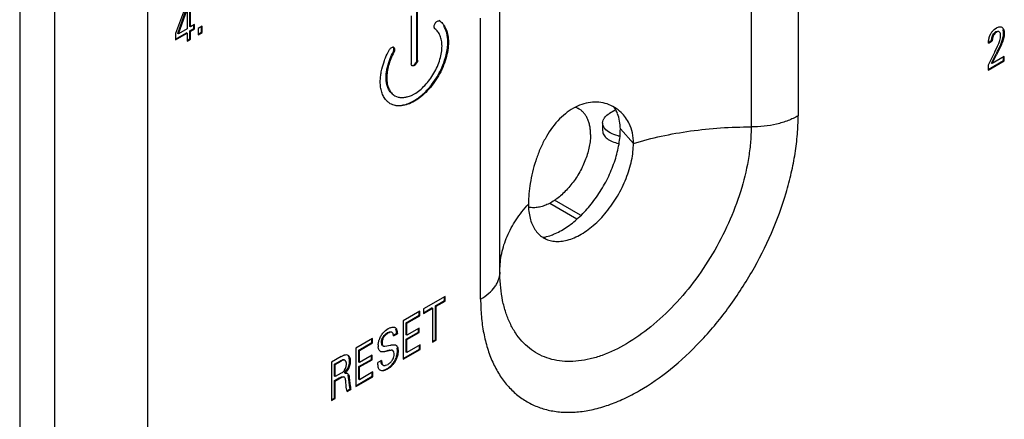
# Model space of a CAD drawing. Header units: inches. Extents: x 0 to 34, y 0 to 22.
# Tile 30 of 179: x 3.535 to 4.321, y 15.232 to 15.551. Entities that reach past the tile are written whole.
import ezdxf

# ---------------------------------------------------------------- set-up
doc = ezdxf.new("R2010")
doc.units = ezdxf.units.IN
doc.header["$LTSCALE"] = 1.87
doc.header["$MEASUREMENT"] = 0
doc.layers.get('0').update_dxf_attribs({"linetype": 'CONTINUOUS'})
doc.layers.add('02___PRT_ALL_AXES', color=7, linetype='CONTINUOUS')
doc.layers.add('ARTWORK', color=7, linetype='CONTINUOUS')

msp = doc.modelspace()

# ---------------------------------------------------------------- linework, layer by layer
at = {"color": 7, "linetype": 'CONTINUOUS'}
for p, q in [((3.53517, 15.76649), (3.53517, 13.85758)), ((3.98149, 15.47996), (3.97922, 15.48127)), ((4.01032, 15.4791), (4.00579, 15.47649)), ((4.0003, 15.46883), (4.0003, 15.46271)), ((3.98262, 15.39513), (3.96192, 15.40709)), ((3.95803, 15.40484), (3.97961, 15.39238))]:
    msp.add_line(p, q, dxfattribs=at)
at = {"color": 3, "linetype": 'CONTINUOUS'}
for p, q in [((3.56309, 13.8767), (3.56309, 15.74437)), ((3.63734, 13.8767), (3.63734, 15.74437))]:
    msp.add_line(p, q, dxfattribs=at)
at = {"color": 7, "linetype": 'CONTINUOUS'}
for centre, radius, start, end in [((3.97404, 15.46705), 0.0149, 60.01443, 70.93335), ((4.01863, 15.48723), 0.02919, 257.97768, 260.24124)]:
    msp.add_arc(centre, radius, start, end, dxfattribs=at)
for points, knots in [([(3.99066, 15.45969), (3.99066, 15.46084), (3.99057, 15.46309), (3.99013, 15.46634), (3.98939, 15.46937), (3.98836, 15.47213), (3.98704, 15.4746), (3.98546, 15.47675), (3.98361, 15.47857), (3.98222, 15.47954), (3.98149, 15.47996)], [0, 0, 0, 0, 0.148542, 0.289506, 0.422735, 0.54864, 0.667997, 0.781939, 0.891988, 1, 1, 1, 1]), ([(4.0003, 15.46883), (4.0003, 15.46955), (4.00056, 15.47104), (4.00214, 15.47394), (4.00424, 15.47559), (4.00579, 15.47649)], [0, 0, 0, 0, 0.218432, 0.452273, 1, 1, 1, 1]), ([(4.00196, 15.46438), (4.00169, 15.46472), (4.00079, 15.46604), (4.0003, 15.46766), (4.0003, 15.46883)], [0, 0, 0, 0, 0.268423, 1, 1, 1, 1]), ([(4.0003, 15.46271), (4.0003, 15.46156), (4.00104, 15.45907), (4.00388, 15.45606), (4.00802, 15.45375), (4.01128, 15.4528), (4.01304, 15.45245)], [0, 0, 0, 0, 0.196065, 0.423085, 0.692924, 1, 1, 1, 1]), ([(4.01255, 15.45868), (4.01038, 15.45914), (4.00648, 15.46043), (4.00309, 15.46293), (4.00196, 15.46438)], [0, 0, 0, 0, 0.547054, 1, 1, 1, 1]), ([(3.99066, 15.45969), (3.99066, 15.45811), (3.99048, 15.45486), (3.98971, 15.44993), (3.98847, 15.44486), (3.98675, 15.43974), (3.9846, 15.43465), (3.98205, 15.42967), (3.97914, 15.42488), (3.97591, 15.42036), (3.97241, 15.41618), (3.96871, 15.4124), (3.96486, 15.40909), (3.96091, 15.4063), (3.95694, 15.40406), (3.953, 15.40243), (3.94916, 15.40142), (3.94661, 15.40117), (3.94538, 15.40117)], [0, 0, 0, 0, 0.059291, 0.121938, 0.187419, 0.255182, 0.324555, 0.394814, 0.465212, 0.534992, 0.603422, 0.669811, 0.733543, 0.794103, 0.851115, 0.904375, 0.953905, 1, 1, 1, 1]), ([(3.94538, 15.40117), (3.94469, 15.40117), (3.94333, 15.40124), (3.94199, 15.40147), (3.94134, 15.40162)], [0, 0, 0, 0, 0.507964, 1, 1, 1, 1])]:
    msp.add_open_spline(points, degree=3, knots=knots, dxfattribs=at)
at = {"layer": '02___PRT_ALL_AXES', "color": 3, "linetype": 'CONTINUOUS'}
for p, q in [((4.15628, 15.69864), (4.15628, 15.47452)), ((4.11877, 15.68976), (4.11877, 15.46564)), ((3.91831, 15.34967), (3.91831, 15.57379)), ((3.90293, 15.32823), (3.90293, 15.55236))]:
    msp.add_line(p, q, dxfattribs=at)
at = {"layer": '02___PRT_ALL_AXES', "color": 7, "linetype": 'CONTINUOUS'}
msp.add_line((4.02485, 15.4525), (4.0144, 15.46401), dxfattribs=at)
for centre, radius, start, end in [((3.98384, 15.46517), 0.03044, 21.34065, 33.12412), ((3.94307, 15.42382), 0.04744, 290.07777, 292.32553)]:
    msp.add_arc(centre, radius, start, end, dxfattribs=at)
at = {"layer": '02___PRT_ALL_AXES', "color": 3, "linetype": 'CONTINUOUS'}
for centre, radius, start, end in [((4.03344, 15.34967), 0.11513, 179.9991, 180.49424), ((4.03157, 15.34965), 0.11326, 180.49491, 180.74416)]:
    msp.add_arc(centre, radius, start, end, dxfattribs=at)
for points, knots in [([(4.01507, 15.47717), (4.01348, 15.47871), (4.00995, 15.48143), (4.00387, 15.48421), (3.99728, 15.48555), (3.99042, 15.48542), (3.98349, 15.48379), (3.97671, 15.48071), (3.97027, 15.47625), (3.9621, 15.46845), (3.95538, 15.4586), (3.95008, 15.44759), (3.94677, 15.43873), (3.94422, 15.42969), (3.94189, 15.4182), (3.94106, 15.40963), (3.94106, 15.40412)], [0, 0, 0, 0, 0.051601, 0.102749, 0.154188, 0.206781, 0.261358, 0.318631, 0.379084, 0.443021, 0.580706, 0.653458, 0.727178, 0.800576, 0.871816, 1, 1, 1, 1]), ([(4.02141, 15.46834), (4.02062, 15.46999), (4.01877, 15.47315), (4.01637, 15.47592), (4.01507, 15.47717)], [0, 0, 0, 0, 0.503065, 1, 1, 1, 1]), ([(3.90293, 15.32823), (3.90293, 15.32357), (3.90331, 15.31447), (3.9051, 15.3013), (3.90809, 15.28907), (3.91226, 15.27791), (3.91757, 15.26792), (3.92399, 15.25921), (3.93145, 15.25186), (3.93989, 15.24598), (3.94921, 15.24161), (3.9593, 15.23882), (3.97005, 15.23763), (3.98136, 15.23802), (3.99311, 15.23999), (4.0052, 15.24352), (4.0175, 15.24855), (4.03445, 15.25743), (4.05541, 15.27212), (4.07898, 15.29417), (4.1007, 15.32024), (4.11975, 15.34934), (4.13543, 15.38039), (4.1453, 15.40724), (4.15097, 15.4287), (4.154, 15.44435), (4.15585, 15.45959), (4.15628, 15.46962), (4.15628, 15.47452)], [0, 0, 0, 0, 0.030984, 0.060386, 0.088176, 0.114438, 0.139333, 0.163099, 0.186054, 0.208583, 0.231114, 0.254069, 0.277835, 0.302732, 0.328998, 0.356788, 0.386178, 0.417177, 0.4837, 0.555477, 0.631029, 0.708547, 0.786064, 0.861616, 0.898093, 0.933429, 0.967457, 1, 1, 1, 1]), ([(4.02485, 15.4525), (4.02485, 15.45529), (4.02433, 15.46075), (4.02256, 15.46595), (4.02141, 15.46834)], [0, 0, 0, 0, 0.513087, 1, 1, 1, 1]), ([(4.15628, 15.47452), (4.15372, 15.47304), (4.1481, 15.47043), (4.13895, 15.46766), (4.12905, 15.46598), (4.12222, 15.46563), (4.11877, 15.46564)], [0, 0, 0, 0, 0.228196, 0.474653, 0.734098, 1, 1, 1, 1]), ([(4.11877, 15.46564), (4.11877, 15.46178), (4.11842, 15.45389), (4.11646, 15.4376), (4.1116, 15.4166), (4.10241, 15.39153), (4.09012, 15.36705), (4.07516, 15.34409), (4.05811, 15.3235), (4.03957, 15.30602), (4.02024, 15.29231), (4.00357, 15.28423), (3.99051, 15.28028), (3.98123, 15.27862), (3.97229, 15.27818), (3.96377, 15.279), (3.95576, 15.28106), (3.94835, 15.28436), (3.94163, 15.28886), (3.93565, 15.29451), (3.9305, 15.30124), (3.92619, 15.30897), (3.92279, 15.31764), (3.9203, 15.32716), (3.91876, 15.33743), (3.91837, 15.34454), (3.91832, 15.34818)], [0, 0, 0, 0, 0.032537, 0.066564, 0.138323, 0.21385, 0.291365, 0.368916, 0.444557, 0.516486, 0.583227, 0.643819, 0.671752, 0.698157, 0.723183, 0.747055, 0.770083, 0.792643, 0.815155, 0.83804, 0.861689, 0.886424, 0.912493, 0.94007, 0.969248, 1, 1, 1, 1]), ([(4.02485, 15.4525), (4.03219, 15.45472), (4.04726, 15.4586), (4.07052, 15.46272), (4.09447, 15.46518), (4.11065, 15.46568), (4.11877, 15.46564)], [0, 0, 0, 0, 0.241528, 0.490315, 0.743988, 1, 1, 1, 1]), ([(3.9606, 15.37449), (3.96222, 15.37425), (3.96563, 15.3741), (3.97089, 15.37487), (3.97635, 15.37658), (3.984, 15.38019), (3.99344, 15.38695), (4.00366, 15.39757), (4.01249, 15.41026), (4.01824, 15.42197), (4.02162, 15.43163), (4.02346, 15.43877), (4.02458, 15.44571), (4.02485, 15.45028), (4.02485, 15.4525)], [0, 0, 0, 0, 0.044506, 0.092223, 0.143722, 0.199244, 0.321599, 0.456327, 0.597974, 0.739978, 0.809085, 0.875913, 0.939779, 1, 1, 1, 1]), ([(3.9183, 15.35077), (3.9183, 15.3554), (3.9193, 15.36484), (3.92375, 15.37865), (3.93103, 15.39199), (3.93747, 15.40017), (3.94106, 15.40412)], [0, 0, 0, 0, 0.234682, 0.476007, 0.72971, 1, 1, 1, 1]), ([(3.94106, 15.40412), (3.94106, 15.40216), (3.94126, 15.39836), (3.94223, 15.39292), (3.94385, 15.38803), (3.9461, 15.38376), (3.94895, 15.3802), (3.95237, 15.3774), (3.9563, 15.37543), (3.95914, 15.37471), (3.9606, 15.37449)], [0, 0, 0, 0, 0.151526, 0.293233, 0.424969, 0.547776, 0.663668, 0.77544, 0.886397, 1, 1, 1, 1]), ([(3.90293, 15.32823), (3.90523, 15.32956), (3.90941, 15.33244), (3.91369, 15.33694), (3.91609, 15.34079), (3.91736, 15.3437), (3.91813, 15.34667), (3.91831, 15.34868), (3.91831, 15.34967)], [0, 0, 0, 0, 0.28929, 0.548288, 0.667721, 0.781804, 0.892016, 1, 1, 1, 1])]:
    msp.add_open_spline(points, degree=3, knots=knots, dxfattribs=at)
at = {"layer": '02___PRT_ALL_AXES', "color": 7, "linetype": 'CONTINUOUS'}
for points, knots in [([(4.0144, 15.46401), (4.0144, 15.46614), (4.01406, 15.47031), (4.01293, 15.47435), (4.01219, 15.47624)], [0, 0, 0, 0, 0.512107, 1, 1, 1, 1]), ([(3.96109, 15.37993), (3.96458, 15.38136), (3.97158, 15.38521), (3.98131, 15.39295), (3.99044, 15.40265), (3.99856, 15.41388), (4.00531, 15.42614), (4.0104, 15.43888), (4.01311, 15.44964), (4.01421, 15.45799), (4.0144, 15.46204), (4.0144, 15.46401)], [0, 0, 0, 0, 0.108391, 0.228027, 0.356461, 0.490262, 0.625437, 0.75786, 0.883803, 0.943337, 1, 1, 1, 1]), ([(3.95267, 15.37742), (3.95322, 15.37752), (3.95548, 15.37799), (3.95771, 15.37866), (3.95936, 15.37926)], [0, 0, 0, 0, 0.242169, 1, 1, 1, 1])]:
    msp.add_open_spline(points, degree=3, knots=knots, dxfattribs=at)
at = {"layer": 'ARTWORK', "color": 3, "linetype": 'CONTINUOUS'}
for p, q in [((3.66838, 15.56376), (3.65955, 15.54027)), ((3.67156, 15.54559), (3.67156, 15.56559)), ((3.66179, 15.53995), (3.66882, 15.55954)), ((3.66882, 15.55954), (3.66882, 15.54401)), ((3.85269, 15.51904), (3.85269, 15.55738)), ((3.67454, 15.54731), (3.67156, 15.54559)), ((3.67454, 15.54386), (3.67454, 15.54731)), ((3.84753, 15.55441), (3.84753, 15.51606)), ((3.86974, 15.55042), (3.87029, 15.55025)), ((3.65955, 15.5352), (3.66874, 15.54051)), ((3.65955, 15.54027), (3.65955, 15.5352)), ((3.66882, 15.54401), (3.66179, 15.53995)), ((3.66874, 15.54051), (3.66874, 15.53412)), ((3.67156, 15.54214), (3.67454, 15.54386)), ((3.67156, 15.53576), (3.67156, 15.54214)), ((3.68082, 15.54612), (3.67755, 15.54423)), ((3.67755, 15.54423), (3.67755, 15.53921)), ((3.67755, 15.53921), (3.68082, 15.5411)), ((3.68082, 15.5411), (3.68082, 15.54612)), ((4.30896, 15.53777), (4.30998, 15.54012)), ((4.3127, 15.54354), (4.3144, 15.5448)), ((4.31452, 15.54142), (4.3132, 15.54028)), ((4.31705, 15.54568), (4.31761, 15.54567)), ((4.31761, 15.54567), (4.31824, 15.54556)), ((4.31824, 15.54556), (4.31876, 15.54534)), ((4.32052, 15.5421), (4.3207, 15.53984)), ((3.66874, 15.53412), (3.67156, 15.53576)), ((4.3081, 15.53256), (4.31119, 15.53435)), ((4.3184, 15.53115), (4.31463, 15.52318)), ((4.31534, 15.53014), (4.31628, 15.53239)), ((4.31628, 15.53239), (4.31708, 15.53461)), ((4.31708, 15.53461), (4.3176, 15.53667)), ((4.3176, 15.53667), (4.31778, 15.5385)), ((3.83164, 15.52879), (3.83197, 15.52898)), ((3.83197, 15.52898), (3.83298, 15.52931)), ((3.83298, 15.52931), (3.8335, 15.52923)), ((4.31313, 15.52551), (4.3078, 15.51486)), ((4.31107, 15.51623), (4.31463, 15.52318)), ((4.31313, 15.52551), (4.31534, 15.53014)), ((3.84776, 15.51515), (3.84753, 15.51606)), ((4.3078, 15.51098), (4.32076, 15.51846)), ((4.32076, 15.52183), (4.31107, 15.51623)), ((4.32076, 15.51846), (4.32076, 15.52183)), ((3.84836, 15.51453), (3.84776, 15.51515)), ((4.3078, 15.51486), (4.3078, 15.51098)), ((3.84767, 15.49084), (3.85007, 15.49207)), ((3.83448, 15.49053), (3.83707, 15.48949)), ((3.87464, 15.33027), (3.85748, 15.32036)), ((3.87464, 15.32665), (3.87464, 15.33027)), ((3.85748, 15.31674), (3.8646, 15.32085)), ((3.85748, 15.32036), (3.85748, 15.31674)), ((3.8646, 15.32085), (3.8646, 15.29374)), ((3.86752, 15.32254), (3.87464, 15.32665)), ((3.86752, 15.29542), (3.86752, 15.32254)), ((3.85443, 15.3186), (3.84109, 15.3109)), ((3.84404, 15.30898), (3.85443, 15.31498)), ((3.85443, 15.31498), (3.85443, 15.3186)), ((3.82707, 15.30312), (3.82925, 15.30465)), ((3.82925, 15.30465), (3.83037, 15.30523)), ((3.83375, 15.30581), (3.83417, 15.3057)), ((3.83417, 15.3057), (3.83472, 15.30546)), ((3.83522, 15.30508), (3.8357, 15.30444)), ((3.8357, 15.30444), (3.83592, 15.30398)), ((3.84109, 15.3109), (3.84109, 15.28016)), ((3.84404, 15.2994), (3.84404, 15.30898)), ((3.85393, 15.30512), (3.84404, 15.2994)), ((3.85393, 15.30154), (3.85393, 15.30512)), ((3.81678, 15.29686), (3.80344, 15.28916)), ((3.81678, 15.29324), (3.81678, 15.29686)), ((3.83303, 15.30069), (3.83225, 15.3016)), ((3.83346, 15.29883), (3.83303, 15.30069)), ((3.83346, 15.29883), (3.83652, 15.30059)), ((3.84404, 15.29583), (3.85393, 15.30154)), ((3.84404, 15.28561), (3.84404, 15.29583)), ((3.8646, 15.29374), (3.86752, 15.29542)), ((3.80344, 15.28916), (3.80344, 15.25843)), ((3.80639, 15.28724), (3.81678, 15.29324)), ((3.82145, 15.28874), (3.82118, 15.29019)), ((3.82657, 15.29058), (3.8281, 15.29088)), ((3.8281, 15.29088), (3.83063, 15.2914)), ((3.83496, 15.29161), (3.83532, 15.29144)), ((3.83684, 15.28903), (3.83708, 15.2867)), ((3.84109, 15.28016), (3.85467, 15.288)), ((3.85467, 15.29175), (3.84404, 15.28561)), ((3.85467, 15.288), (3.85467, 15.29175)), ((3.79168, 15.28237), (3.78408, 15.27798)), ((3.79168, 15.28237), (3.79279, 15.28298)), ((3.79279, 15.28298), (3.79353, 15.28333)), ((3.79657, 15.28374), (3.797, 15.28355)), ((3.79835, 15.2819), (3.79854, 15.2814)), ((3.80639, 15.27766), (3.80639, 15.28724)), ((3.81628, 15.28338), (3.80639, 15.27766)), ((3.80639, 15.27409), (3.81628, 15.2798)), ((3.81628, 15.2798), (3.81628, 15.28338)), ((3.82335, 15.28623), (3.82306, 15.28637)), ((3.83365, 15.28618), (3.83282, 15.28712)), ((3.83402, 15.28446), (3.83365, 15.28618)), ((3.78408, 15.27798), (3.78408, 15.24725)), ((3.78694, 15.27605), (3.79159, 15.27874)), ((3.78694, 15.26639), (3.78694, 15.27605)), ((3.79439, 15.27138), (3.79517, 15.27282)), ((3.79506, 15.27903), (3.79461, 15.27944)), ((3.79517, 15.27282), (3.79566, 15.27448)), ((3.79566, 15.27448), (3.79583, 15.27621)), ((3.80639, 15.26387), (3.80639, 15.27409)), ((3.82392, 15.27923), (3.82086, 15.27746)), ((3.82092, 15.27561), (3.82086, 15.27746)), ((3.82869, 15.27228), (3.82675, 15.27136)), ((3.82716, 15.27534), (3.82904, 15.2761)), ((3.79159, 15.26908), (3.78694, 15.26639)), ((3.787, 15.26281), (3.79071, 15.26495)), ((3.79232, 15.26571), (3.79071, 15.26495)), ((3.79159, 15.26908), (3.79202, 15.26934)), ((3.79202, 15.26934), (3.79263, 15.26973)), ((3.79263, 15.26973), (3.79359, 15.27047)), ((3.79359, 15.27047), (3.79403, 15.27091)), ((3.7947, 15.26531), (3.79424, 15.26579)), ((3.79492, 15.26908), (3.79609, 15.26904)), ((3.79773, 15.2675), (3.79793, 15.2669)), ((3.79793, 15.2669), (3.798, 15.26651)), ((3.798, 15.26651), (3.79816, 15.26504)), ((3.80344, 15.25843), (3.81702, 15.26626)), ((3.81702, 15.27001), (3.80639, 15.26387)), ((3.81702, 15.26626), (3.81702, 15.27001)), ((3.8228, 15.27135), (3.82232, 15.27171)), ((3.787, 15.24893), (3.787, 15.26281)), ((3.79559, 15.2592), (3.79536, 15.26189)), ((3.79633, 15.25432), (3.79948, 15.25614)), ((3.78408, 15.24725), (3.787, 15.24893))]:
    msp.add_line(p, q, dxfattribs=at)
at = {"layer": 'ARTWORK', "color": 7, "linetype": 'CONTINUOUS'}
for p, q in [((3.67103, 15.5459), (3.67103, 15.56529)), ((3.66126, 15.54025), (3.66829, 15.55985)), ((3.85216, 15.51935), (3.85216, 15.55769)), ((3.67401, 15.54416), (3.67401, 15.547)), ((3.87029, 15.55025), (3.86976, 15.55055)), ((3.65955, 15.53581), (3.66821, 15.54081)), ((3.66179, 15.53995), (3.66126, 15.54025)), ((3.66874, 15.54051), (3.66821, 15.54081)), ((3.67156, 15.54559), (3.67103, 15.5459)), ((3.67103, 15.54245), (3.67401, 15.54416)), ((3.67156, 15.54214), (3.67103, 15.54245)), ((3.67103, 15.53606), (3.67103, 15.54245)), ((3.67454, 15.54386), (3.67401, 15.54416)), ((3.67755, 15.53983), (3.68029, 15.54141)), ((3.68029, 15.54141), (3.68029, 15.54581)), ((3.68082, 15.5411), (3.68029, 15.54141)), ((4.31267, 15.54058), (4.31399, 15.54173)), ((4.31399, 15.54173), (4.31525, 15.5421)), ((4.31452, 15.54142), (4.31399, 15.54173)), ((4.31676, 15.54156), (4.31623, 15.54187)), ((4.32007, 15.53833), (4.32017, 15.54015)), ((4.3207, 15.53984), (4.32017, 15.54015)), ((3.66874, 15.53474), (3.67103, 15.53606)), ((3.67156, 15.53576), (3.67103, 15.53606)), ((3.87728, 15.53324), (3.87675, 15.53355)), ((4.30815, 15.53321), (4.31066, 15.53466)), ((4.31066, 15.53466), (4.31078, 15.53668)), ((4.31119, 15.53435), (4.31066, 15.53466)), ((4.3167, 15.5289), (4.31787, 15.53146)), ((4.31787, 15.53146), (4.3191, 15.53457)), ((4.3184, 15.53115), (4.31787, 15.53146)), ((4.3191, 15.53457), (4.31993, 15.53747)), ((4.31993, 15.53747), (4.32007, 15.53833)), ((3.8335, 15.52923), (3.83297, 15.52953)), ((3.83369, 15.52514), (3.83316, 15.52544)), ((4.31054, 15.51654), (4.3141, 15.52349)), ((4.31463, 15.52318), (4.3141, 15.52349)), ((3.84958, 15.51488), (3.85045, 15.51563)), ((3.85045, 15.51563), (3.85132, 15.51685)), ((3.85269, 15.51904), (3.85216, 15.51935)), ((4.3078, 15.51159), (4.32022, 15.51877)), ((4.31107, 15.51623), (4.31054, 15.51654)), ((4.32022, 15.51877), (4.32022, 15.52152)), ((4.32076, 15.51846), (4.32022, 15.51877)), ((3.84871, 15.51462), (3.84958, 15.51488)), ((3.85011, 15.51458), (3.84958, 15.51488)), ((3.82802, 15.5048), (3.82749, 15.5051)), ((3.83395, 15.49084), (3.83448, 15.49053)), ((3.84954, 15.48642), (3.85264, 15.48842)), ((3.85007, 15.48611), (3.84954, 15.48642)), ((3.86699, 15.32284), (3.87411, 15.32696)), ((3.87411, 15.32696), (3.87411, 15.32996)), ((3.87464, 15.32665), (3.87411, 15.32696)), ((3.85748, 15.31735), (3.86407, 15.32116)), ((3.8646, 15.32085), (3.86407, 15.32116)), ((3.86752, 15.32254), (3.86699, 15.32284)), ((3.86699, 15.29573), (3.86699, 15.32284)), ((3.84351, 15.30929), (3.8539, 15.31529)), ((3.8539, 15.31529), (3.8539, 15.3183)), ((3.85443, 15.31498), (3.8539, 15.31529)), ((3.83522, 15.30508), (3.83469, 15.30539)), ((3.84404, 15.30898), (3.84351, 15.30929)), ((3.84351, 15.29971), (3.84351, 15.30929)), ((3.8534, 15.30185), (3.8534, 15.30481)), ((3.81625, 15.29355), (3.81625, 15.29656)), ((3.82845, 15.30123), (3.83023, 15.30201)), ((3.82898, 15.30092), (3.82845, 15.30123)), ((3.83225, 15.3016), (3.83172, 15.30191)), ((3.83349, 15.29945), (3.83599, 15.3009)), ((3.83652, 15.30059), (3.83599, 15.3009)), ((3.84351, 15.29613), (3.8534, 15.30185)), ((3.84404, 15.2994), (3.84351, 15.29971)), ((3.84404, 15.29583), (3.84351, 15.29613)), ((3.84351, 15.28592), (3.84351, 15.29613)), ((3.85393, 15.30154), (3.8534, 15.30185)), ((3.8646, 15.29435), (3.86699, 15.29573)), ((3.86752, 15.29542), (3.86699, 15.29573)), ((3.80586, 15.28755), (3.81625, 15.29355)), ((3.80639, 15.28724), (3.80586, 15.28755)), ((3.80586, 15.27797), (3.80586, 15.28755)), ((3.81678, 15.29324), (3.81625, 15.29355)), ((3.82427, 15.29322), (3.82374, 15.29353)), ((3.82405, 15.29189), (3.82374, 15.29353)), ((3.82474, 15.29108), (3.82405, 15.29189)), ((3.82474, 15.29108), (3.82527, 15.29077)), ((3.8286, 15.28714), (3.83046, 15.28758)), ((3.83046, 15.28758), (3.832, 15.28755)), ((3.83655, 15.28701), (3.83631, 15.28934)), ((3.84109, 15.28078), (3.85414, 15.28831)), ((3.85414, 15.28831), (3.85414, 15.29144)), ((3.85467, 15.288), (3.85414, 15.28831)), ((3.79106, 15.27905), (3.79278, 15.27983)), ((3.79461, 15.27944), (3.79408, 15.27974)), ((3.79807, 15.28151), (3.79724, 15.28319)), ((3.7984, 15.27915), (3.79807, 15.28151)), ((3.80586, 15.27439), (3.81575, 15.28011)), ((3.81575, 15.28011), (3.81575, 15.28307)), ((3.81628, 15.2798), (3.81575, 15.28011)), ((3.82335, 15.28623), (3.82282, 15.28653)), ((3.82913, 15.28684), (3.8286, 15.28714)), ((3.83282, 15.28712), (3.83229, 15.28742)), ((3.83628, 15.2842), (3.83655, 15.28701)), ((3.83708, 15.2867), (3.83655, 15.28701)), ((3.84404, 15.28561), (3.84351, 15.28592)), ((3.78641, 15.27636), (3.79106, 15.27905)), ((3.78694, 15.27605), (3.78641, 15.27636)), ((3.78641, 15.2667), (3.78641, 15.27636)), ((3.79159, 15.27874), (3.79106, 15.27905)), ((3.79622, 15.27164), (3.79689, 15.27284)), ((3.79689, 15.27284), (3.79769, 15.27482)), ((3.79742, 15.27253), (3.79689, 15.27284)), ((3.79821, 15.27697), (3.7984, 15.27915)), ((3.79893, 15.27885), (3.7984, 15.27915)), ((3.80639, 15.27766), (3.80586, 15.27797)), ((3.80639, 15.27409), (3.80586, 15.27439)), ((3.80586, 15.26418), (3.80586, 15.27439)), ((3.82352, 15.27771), (3.82341, 15.27893)), ((3.82364, 15.27716), (3.82352, 15.27771)), ((3.82454, 15.27579), (3.82507, 15.27549)), ((3.82657, 15.2718), (3.82816, 15.27258)), ((3.82869, 15.27228), (3.82816, 15.27258)), ((3.78694, 15.26639), (3.78641, 15.2667)), ((3.78647, 15.26311), (3.79018, 15.26525)), ((3.79071, 15.26495), (3.79018, 15.26525)), ((3.79424, 15.26579), (3.79371, 15.2661)), ((3.79439, 15.26939), (3.79622, 15.27164)), ((3.79492, 15.26908), (3.79439, 15.26939)), ((3.79763, 15.26535), (3.79721, 15.26778)), ((3.79816, 15.26504), (3.79763, 15.26535)), ((3.79793, 15.26216), (3.79763, 15.26535)), ((3.80344, 15.25904), (3.81649, 15.26657)), ((3.80639, 15.26387), (3.80586, 15.26418)), ((3.81649, 15.26657), (3.81649, 15.2697)), ((3.81702, 15.26626), (3.81649, 15.26657)), ((3.8254, 15.27142), (3.82622, 15.27166)), ((3.787, 15.26281), (3.78647, 15.26311)), ((3.78647, 15.24924), (3.78647, 15.26311)), ((3.79623, 15.25487), (3.79895, 15.25645)), ((3.79835, 15.25916), (3.79793, 15.26216)), ((3.79895, 15.25645), (3.79835, 15.25916)), ((3.79948, 15.25614), (3.79895, 15.25645)), ((3.78408, 15.24786), (3.78647, 15.24924)), ((3.787, 15.24893), (3.78647, 15.24924))]:
    msp.add_line(p, q, dxfattribs=at)
for centre, radius, start, end in [((4.13732, 15.61122), 0.19735, 333.60739, 334.01904), ((4.09356, 15.63253), 0.24603, 334.02139, 334.40628), ((3.96131, 15.69573), 0.3926, 334.42504, 334.85323), ((3.75766, 15.60809), 0.32869, 282.08545, 282.46389), ((3.81877, 15.28744), 0.0178, 344.34353, 349.5076), ((3.78319, 15.27945), 0.01523, 342.27181, 350.61926), ((3.82322, 15.28013), 0.00899, 289.528, 291.89835)]:
    msp.add_arc(centre, radius, start, end, dxfattribs=at)
at = {"layer": 'ARTWORK', "color": 3, "linetype": 'CONTINUOUS'}
for centre, radius, start, end in [((3.83821, 15.4962), 0.0141, 220.80631, 224.35537), ((3.83391, 15.29724), 0.00874, 111.44917, 113.8931), ((3.83348, 15.30331), 0.00249, 51.86625, 60.02731), ((3.83352, 15.30336), 0.00242, 45.2246, 51.82636), ((3.83203, 15.29099), 0.01089, 176.84956, 179.98072), ((3.83038, 15.29099), 0.00923, 179.99333, 182.57184), ((3.83004, 15.29098), 0.0089, 182.57016, 185.08037), ((3.83049, 15.28754), 0.00653, 13.17104, 16.17206), ((3.83457, 15.27677), 0.0137, 184.84882, 187.25125), ((3.83217, 15.27647), 0.01128, 187.26623, 189.41444), ((3.82402, 15.27348), 0.00246, 218.14478, 226.10747), ((3.79014, 15.27435), 0.00518, 318.52974, 325.0523), ((3.79543, 15.26681), 0.00232, 59.98472, 73.54339), ((3.82391, 15.27937), 0.0085, 287.07549, 289.47698)]:
    msp.add_arc(centre, radius, start, end, dxfattribs=at)
for points, knots in [([(3.86646, 15.54405), (3.86623, 15.54421), (3.86601, 15.54467), (3.86591, 15.5453), (3.86589, 15.54612), (3.86608, 15.54718), (3.86642, 15.548), (3.86665, 15.54837)], [0, 0, 0, 0, 0.182619, 0.298448, 0.428026, 0.711804, 1, 1, 1, 1]), ([(3.86665, 15.54837), (3.86684, 15.54867), (3.86728, 15.54922), (3.86808, 15.54986), (3.8689, 15.55029), (3.86948, 15.55042), (3.86974, 15.55042)], [0, 0, 0, 0, 0.276076, 0.547474, 0.79463, 1, 1, 1, 1]), ([(3.87029, 15.55025), (3.87141, 15.54945), (3.87347, 15.54736), (3.87564, 15.54333), (3.87699, 15.53852), (3.87728, 15.53505), (3.87728, 15.53324)], [0, 0, 0, 0, 0.216595, 0.453904, 0.715226, 1, 1, 1, 1]), ([(3.87212, 15.53026), (3.87212, 15.53173), (3.87189, 15.53454), (3.87079, 15.53845), (3.86903, 15.54171), (3.86736, 15.54341), (3.86646, 15.54405)], [0, 0, 0, 0, 0.284757, 0.546057, 0.783375, 1, 1, 1, 1]), ([(4.30998, 15.54012), (4.31034, 15.54077), (4.31116, 15.54198), (4.31216, 15.54305), (4.3127, 15.54354)], [0, 0, 0, 0, 0.505571, 1, 1, 1, 1]), ([(4.3132, 15.54028), (4.31282, 15.53983), (4.31216, 15.53887), (4.31147, 15.53734), (4.3112, 15.5358), (4.31119, 15.53482), (4.31119, 15.53435)], [0, 0, 0, 0, 0.275734, 0.542437, 0.78, 1, 1, 1, 1]), ([(4.3144, 15.5448), (4.31482, 15.54504), (4.31568, 15.54544), (4.3166, 15.54565), (4.31705, 15.54568)], [0, 0, 0, 0, 0.52515, 1, 1, 1, 1]), ([(4.31676, 15.54156), (4.31661, 15.54165), (4.31626, 15.54178), (4.31548, 15.54184), (4.31488, 15.54163), (4.31452, 15.54142)], [0, 0, 0, 0, 0.224915, 0.462812, 1, 1, 1, 1]), ([(4.31778, 15.5385), (4.31778, 15.53882), (4.31777, 15.53944), (4.31764, 15.54031), (4.31735, 15.54108), (4.31697, 15.54144), (4.31676, 15.54156)], [0, 0, 0, 0, 0.285066, 0.551032, 0.785828, 1, 1, 1, 1]), ([(4.3207, 15.53984), (4.3207, 15.53951), (4.32069, 15.53882), (4.32059, 15.53778), (4.32037, 15.53671), (4.31997, 15.53523), (4.31931, 15.53336), (4.31871, 15.53189), (4.3184, 15.53115)], [0, 0, 0, 0, 0.110486, 0.225512, 0.346301, 0.472185, 0.734324, 1, 1, 1, 1]), ([(4.31876, 15.54534), (4.319, 15.5452), (4.31957, 15.54471), (4.32018, 15.54357), (4.32043, 15.54262), (4.32052, 15.5421)], [0, 0, 0, 0, 0.221315, 0.584933, 1, 1, 1, 1]), ([(3.87728, 15.53324), (3.87728, 15.53112), (3.87686, 15.52668), (3.87529, 15.51995), (3.87279, 15.51308), (3.86944, 15.50635), (3.86529, 15.50008), (3.86059, 15.49448), (3.85555, 15.48975), (3.85191, 15.48717), (3.85007, 15.48611)], [0, 0, 0, 0, 0.112538, 0.235721, 0.366095, 0.499984, 0.633878, 0.764261, 0.887455, 1, 1, 1, 1]), ([(4.3081, 15.53256), (4.3081, 15.53297), (4.30813, 15.53381), (4.30828, 15.5351), (4.30855, 15.53643), (4.30881, 15.53732), (4.30896, 15.53777)], [0, 0, 0, 0, 0.230468, 0.47455, 0.732513, 1, 1, 1, 1]), ([(3.82615, 15.51859), (3.82641, 15.5193), (3.8275, 15.52214), (3.82878, 15.5249), (3.82986, 15.5269)], [0, 0, 0, 0, 0.249594, 1, 1, 1, 1]), ([(3.83369, 15.52514), (3.83281, 15.52349), (3.83123, 15.5201), (3.82946, 15.5149), (3.82832, 15.50979), (3.82802, 15.50641), (3.82802, 15.5048)], [0, 0, 0, 0, 0.263814, 0.524448, 0.772722, 1, 1, 1, 1]), ([(3.82986, 15.5269), (3.83006, 15.52729), (3.8306, 15.52799), (3.83128, 15.52856), (3.83164, 15.52879)], [0, 0, 0, 0, 0.503849, 1, 1, 1, 1]), ([(3.8335, 15.52923), (3.83361, 15.52917), (3.83383, 15.529), (3.83405, 15.52861), (3.83419, 15.52813), (3.83428, 15.52737), (3.83418, 15.52633), (3.8339, 15.52552), (3.83369, 15.52514)], [0, 0, 0, 0, 0.086383, 0.184344, 0.29742, 0.424428, 0.706197, 1, 1, 1, 1]), ([(3.85007, 15.49207), (3.85156, 15.49293), (3.85451, 15.49502), (3.8586, 15.49885), (3.86241, 15.50339), (3.86577, 15.50847), (3.86849, 15.51392), (3.87051, 15.51949), (3.87179, 15.52495), (3.87212, 15.52855), (3.87212, 15.53026)], [0, 0, 0, 0, 0.112547, 0.235742, 0.366126, 0.500019, 0.633907, 0.764279, 0.887462, 1, 1, 1, 1]), ([(3.82367, 15.50969), (3.82382, 15.51043), (3.82447, 15.51344), (3.82536, 15.5164), (3.82615, 15.51859)], [0, 0, 0, 0, 0.243283, 1, 1, 1, 1]), ([(3.85269, 15.51904), (3.85269, 15.51885), (3.85264, 15.51845), (3.8524, 15.51759), (3.85189, 15.51653), (3.85122, 15.51555), (3.8506, 15.51492), (3.85027, 15.51467), (3.85011, 15.51458)], [0, 0, 0, 0, 0.107247, 0.229333, 0.499995, 0.770659, 0.892749, 1, 1, 1, 1]), ([(3.82286, 15.50182), (3.82286, 15.50309), (3.82302, 15.50574), (3.82341, 15.50835), (3.82367, 15.50969)], [0, 0, 0, 0, 0.483234, 1, 1, 1, 1]), ([(3.85011, 15.51458), (3.84984, 15.51442), (3.84923, 15.51423), (3.84861, 15.51439), (3.84836, 15.51453)], [0, 0, 0, 0, 0.526303, 1, 1, 1, 1]), ([(3.82753, 15.48698), (3.82676, 15.48788), (3.82538, 15.48994), (3.82393, 15.49349), (3.82305, 15.49752), (3.82286, 15.50035), (3.82286, 15.50182)], [0, 0, 0, 0, 0.223916, 0.464104, 0.72266, 1, 1, 1, 1]), ([(3.82802, 15.5048), (3.82802, 15.50324), (3.82827, 15.50027), (3.8295, 15.49617), (3.83123, 15.4933), (3.83298, 15.49153), (3.83397, 15.49083), (3.83448, 15.49053)], [0, 0, 0, 0, 0.284872, 0.544005, 0.779521, 0.890912, 1, 1, 1, 1]), ([(3.83084, 15.48422), (3.83059, 15.48436), (3.82962, 15.48497), (3.82873, 15.48572), (3.82813, 15.48634)], [0, 0, 0, 0, 0.248211, 1, 1, 1, 1]), ([(3.85007, 15.48611), (3.84842, 15.48515), (3.84508, 15.48359), (3.83994, 15.48237), (3.83581, 15.48245), (3.83283, 15.48323), (3.83147, 15.48385), (3.83084, 15.48422)], [0, 0, 0, 0, 0.284878, 0.544015, 0.779528, 0.890916, 1, 1, 1, 1]), ([(3.83707, 15.48949), (3.83805, 15.48924), (3.84016, 15.48899), (3.84226, 15.48922), (3.84333, 15.48944)], [0, 0, 0, 0, 0.481812, 1, 1, 1, 1]), ([(3.84333, 15.48944), (3.84369, 15.48951), (3.84517, 15.48986), (3.84662, 15.49037), (3.84767, 15.49084)], [0, 0, 0, 0, 0.240941, 1, 1, 1, 1]), ([(3.83071, 15.30538), (3.83122, 15.30557), (3.83222, 15.30586), (3.83327, 15.30589), (3.83375, 15.30581)], [0, 0, 0, 0, 0.527572, 1, 1, 1, 1]), ([(3.83592, 15.30398), (3.83613, 15.30347), (3.83639, 15.30234), (3.83649, 15.30119), (3.83652, 15.30059)], [0, 0, 0, 0, 0.478312, 1, 1, 1, 1]), ([(3.82179, 15.29507), (3.82189, 15.29541), (3.82234, 15.29677), (3.82296, 15.29808), (3.82351, 15.299)], [0, 0, 0, 0, 0.24683, 1, 1, 1, 1]), ([(3.82351, 15.299), (3.82375, 15.29941), (3.82476, 15.30092), (3.82603, 15.30226), (3.82707, 15.30312)], [0, 0, 0, 0, 0.258113, 1, 1, 1, 1]), ([(3.82898, 15.30092), (3.82834, 15.30055), (3.82708, 15.29962), (3.8255, 15.2978), (3.82468, 15.29589), (3.82433, 15.29434), (3.82427, 15.29359), (3.82427, 15.29322)], [0, 0, 0, 0, 0.2356, 0.494706, 0.759195, 0.885121, 1, 1, 1, 1]), ([(3.83225, 15.3016), (3.83214, 15.30166), (3.83192, 15.30176), (3.83155, 15.30181), (3.83115, 15.30179), (3.83057, 15.30167), (3.82984, 15.30139), (3.82927, 15.30109), (3.82898, 15.30092)], [0, 0, 0, 0, 0.102176, 0.208286, 0.322126, 0.444891, 0.713654, 1, 1, 1, 1]), ([(3.82116, 15.29159), (3.82118, 15.29187), (3.82128, 15.29304), (3.82154, 15.29421), (3.82179, 15.29507)], [0, 0, 0, 0, 0.235517, 1, 1, 1, 1]), ([(3.82306, 15.28637), (3.82266, 15.2866), (3.82197, 15.28733), (3.82159, 15.28824), (3.82145, 15.28874)], [0, 0, 0, 0, 0.466695, 1, 1, 1, 1]), ([(3.82427, 15.29322), (3.82427, 15.29296), (3.82431, 15.29245), (3.82449, 15.29175), (3.82479, 15.29116), (3.8251, 15.29087), (3.82527, 15.29077)], [0, 0, 0, 0, 0.286806, 0.551549, 0.78816, 1, 1, 1, 1]), ([(3.82527, 15.29077), (3.82536, 15.29072), (3.82577, 15.29054), (3.82623, 15.29055), (3.82657, 15.29058)], [0, 0, 0, 0, 0.235381, 1, 1, 1, 1]), ([(3.83063, 15.2914), (3.83101, 15.29148), (3.83176, 15.29163), (3.83319, 15.29186), (3.83432, 15.29185), (3.83496, 15.29161)], [0, 0, 0, 0, 0.266325, 0.527883, 1, 1, 1, 1]), ([(3.83532, 15.29143), (3.83549, 15.29133), (3.83582, 15.29109), (3.83637, 15.29042), (3.83663, 15.2898), (3.83676, 15.28936)], [0, 0, 0, 0, 0.232126, 0.472921, 1, 1, 1, 1]), ([(3.79353, 15.28333), (3.7938, 15.28344), (3.79433, 15.28364), (3.79534, 15.2839), (3.79612, 15.2839), (3.79657, 15.28374)], [0, 0, 0, 0, 0.280877, 0.543191, 1, 1, 1, 1]), ([(3.797, 15.28355), (3.7973, 15.28338), (3.79784, 15.28288), (3.7982, 15.28225), (3.79835, 15.2819)], [0, 0, 0, 0, 0.475705, 1, 1, 1, 1]), ([(3.79854, 15.2814), (3.79861, 15.28121), (3.79884, 15.28037), (3.79893, 15.2795), (3.79893, 15.27885)], [0, 0, 0, 0, 0.238196, 1, 1, 1, 1]), ([(3.82913, 15.28684), (3.82863, 15.28673), (3.82789, 15.28656), (3.82689, 15.28635), (3.8259, 15.28614), (3.82473, 15.28596), (3.82377, 15.28606), (3.82335, 15.28623)], [0, 0, 0, 0, 0.259774, 0.390429, 0.521686, 0.77374, 1, 1, 1, 1]), ([(3.83708, 15.2867), (3.83708, 15.28604), (3.83698, 15.28466), (3.83641, 15.28181), (3.83527, 15.27898), (3.83353, 15.27647), (3.83202, 15.2748), (3.8304, 15.27339), (3.82926, 15.27261), (3.82869, 15.27228)], [0, 0, 0, 0, 0.113775, 0.237579, 0.499357, 0.632016, 0.762138, 0.886146, 1, 1, 1, 1]), ([(3.82904, 15.2761), (3.82939, 15.2763), (3.83008, 15.27678), (3.83139, 15.27795), (3.83226, 15.27902), (3.83273, 15.27982)], [0, 0, 0, 0, 0.226128, 0.474749, 1, 1, 1, 1]), ([(3.83282, 15.28712), (3.8327, 15.28718), (3.83244, 15.28729), (3.83186, 15.28738), (3.83106, 15.28731), (3.83011, 15.28708), (3.82946, 15.28691), (3.82913, 15.28684)], [0, 0, 0, 0, 0.109108, 0.221511, 0.465932, 0.732194, 1, 1, 1, 1]), ([(3.83273, 15.27982), (3.83296, 15.28019), (3.83335, 15.28095), (3.83386, 15.2825), (3.83402, 15.28369), (3.83402, 15.28446)], [0, 0, 0, 0, 0.267338, 0.526135, 1, 1, 1, 1]), ([(3.79461, 15.27944), (3.79451, 15.27949), (3.79431, 15.27958), (3.79397, 15.27963), (3.7936, 15.27959), (3.79307, 15.27947), (3.79239, 15.27918), (3.79186, 15.27889), (3.79159, 15.27874)], [0, 0, 0, 0, 0.100846, 0.205301, 0.318233, 0.441172, 0.712336, 1, 1, 1, 1]), ([(3.79742, 15.27253), (3.7971, 15.27188), (3.79635, 15.27066), (3.79542, 15.26957), (3.79492, 15.26908)], [0, 0, 0, 0, 0.507686, 1, 1, 1, 1]), ([(3.79583, 15.27621), (3.79583, 15.27674), (3.79575, 15.27752), (3.79544, 15.27846), (3.7952, 15.27886), (3.79506, 15.27903)], [0, 0, 0, 0, 0.534338, 0.779231, 1, 1, 1, 1]), ([(3.79893, 15.27885), (3.79893, 15.27781), (3.79865, 15.27563), (3.79793, 15.27355), (3.79742, 15.27253)], [0, 0, 0, 0, 0.476511, 1, 1, 1, 1]), ([(3.82209, 15.27196), (3.82181, 15.27232), (3.82135, 15.27318), (3.82113, 15.27412), (3.82105, 15.27462)], [0, 0, 0, 0, 0.472957, 1, 1, 1, 1]), ([(3.82392, 15.27923), (3.82393, 15.27884), (3.82396, 15.27809), (3.82408, 15.27717), (3.82427, 15.2765), (3.82446, 15.27608), (3.82472, 15.27573), (3.82495, 15.27556), (3.82507, 15.27549)], [0, 0, 0, 0, 0.285355, 0.556921, 0.68052, 0.794113, 0.899003, 1, 1, 1, 1]), ([(3.82507, 15.27549), (3.82521, 15.27541), (3.8256, 15.27525), (3.82632, 15.27519), (3.82687, 15.27527), (3.82716, 15.27534)], [0, 0, 0, 0, 0.225028, 0.591014, 1, 1, 1, 1]), ([(3.79424, 15.26579), (3.79399, 15.26594), (3.79349, 15.26599), (3.79285, 15.26588), (3.7925, 15.26578), (3.79232, 15.26571)], [0, 0, 0, 0, 0.445315, 0.709784, 1, 1, 1, 1]), ([(3.79536, 15.26189), (3.79531, 15.26251), (3.79525, 15.26343), (3.79503, 15.26458), (3.79484, 15.2651), (3.7947, 15.26531)], [0, 0, 0, 0, 0.532058, 0.782331, 1, 1, 1, 1]), ([(3.7966, 15.26882), (3.79684, 15.26868), (3.7973, 15.26829), (3.79761, 15.26778), (3.79773, 15.2675)], [0, 0, 0, 0, 0.484959, 1, 1, 1, 1]), ([(3.79816, 15.26504), (3.79829, 15.26351), (3.79856, 15.26052), (3.79909, 15.25755), (3.79948, 15.25614)], [0, 0, 0, 0, 0.513077, 1, 1, 1, 1]), ([(3.82641, 15.27124), (3.82608, 15.27114), (3.82529, 15.27095), (3.82405, 15.27088), (3.82316, 15.27114), (3.8228, 15.27135)], [0, 0, 0, 0, 0.276809, 0.658179, 1, 1, 1, 1]), ([(3.79633, 15.25432), (3.79613, 15.2551), (3.79583, 15.25672), (3.79567, 15.25836), (3.79559, 15.2592)], [0, 0, 0, 0, 0.487718, 1, 1, 1, 1])]:
    msp.add_open_spline(points, degree=3, knots=knots, dxfattribs=at)
at = {"layer": 'ARTWORK', "color": 7, "linetype": 'CONTINUOUS'}
for points, knots in [([(3.87675, 15.53355), (3.87675, 15.53594), (3.87625, 15.54046), (3.87457, 15.54473), (3.87345, 15.54653)], [0, 0, 0, 0, 0.530303, 1, 1, 1, 1]), ([(4.31078, 15.53668), (4.31084, 15.53701), (4.31104, 15.53788), (4.31165, 15.53922), (4.3123, 15.54015), (4.31267, 15.54058)], [0, 0, 0, 0, 0.229922, 0.609543, 1, 1, 1, 1]), ([(4.32017, 15.54015), (4.32017, 15.5407), (4.32011, 15.54177), (4.31992, 15.54283), (4.31977, 15.54333)], [0, 0, 0, 0, 0.514586, 1, 1, 1, 1]), ([(3.87542, 15.52325), (3.87584, 15.525), (3.87649, 15.52841), (3.87675, 15.53188), (3.87675, 15.53355)], [0, 0, 0, 0, 0.519371, 1, 1, 1, 1]), ([(3.83016, 15.5187), (3.83037, 15.51928), (3.83125, 15.52158), (3.83229, 15.52382), (3.83316, 15.52544)], [0, 0, 0, 0, 0.249595, 1, 1, 1, 1]), ([(3.83316, 15.52544), (3.83333, 15.52575), (3.83358, 15.52641), (3.83374, 15.52742), (3.8337, 15.52835), (3.83352, 15.52891), (3.83339, 15.52914)], [0, 0, 0, 0, 0.276052, 0.54714, 0.794202, 1, 1, 1, 1]), ([(3.8578, 15.49272), (3.85991, 15.49473), (3.86391, 15.49917), (3.86896, 15.50662), (3.87289, 15.51473), (3.87474, 15.52041), (3.87542, 15.52325)], [0, 0, 0, 0, 0.245099, 0.50001, 0.754913, 1, 1, 1, 1]), ([(3.82749, 15.5051), (3.82749, 15.50617), (3.82762, 15.50837), (3.82834, 15.51296), (3.82933, 15.51641), (3.83016, 15.5187)], [0, 0, 0, 0, 0.229511, 0.475283, 1, 1, 1, 1]), ([(3.85132, 15.51685), (3.85156, 15.51727), (3.85187, 15.5179), (3.85211, 15.51875), (3.85216, 15.51916), (3.85216, 15.51935)], [0, 0, 0, 0, 0.541329, 0.785505, 1, 1, 1, 1]), ([(3.83172, 15.49259), (3.83102, 15.49331), (3.82977, 15.49501), (3.82846, 15.498), (3.82765, 15.50142), (3.82749, 15.50385), (3.82749, 15.5051)], [0, 0, 0, 0, 0.222746, 0.462179, 0.721063, 1, 1, 1, 1]), ([(3.85264, 15.48842), (3.85308, 15.48874), (3.85487, 15.49008), (3.85657, 15.49155), (3.8578, 15.49272)], [0, 0, 0, 0, 0.241737, 1, 1, 1, 1]), ([(3.83356, 15.48322), (3.83476, 15.48292), (3.83734, 15.48263), (3.84135, 15.48307), (3.8455, 15.48433), (3.8482, 15.48564), (3.84954, 15.48642)], [0, 0, 0, 0, 0.222742, 0.462177, 0.721063, 1, 1, 1, 1]), ([(3.83599, 15.3009), (3.83596, 15.3015), (3.83586, 15.30265), (3.83559, 15.30379), (3.83538, 15.3043)], [0, 0, 0, 0, 0.521855, 1, 1, 1, 1]), ([(3.82374, 15.29353), (3.82374, 15.29389), (3.82381, 15.29465), (3.82415, 15.29621), (3.82465, 15.29736), (3.82509, 15.29806)], [0, 0, 0, 0, 0.227359, 0.476617, 1, 1, 1, 1]), ([(3.82509, 15.29806), (3.82553, 15.29875), (3.82656, 15.29994), (3.82781, 15.30086), (3.82845, 15.30123)], [0, 0, 0, 0, 0.523754, 1, 1, 1, 1]), ([(3.83023, 15.30201), (3.83049, 15.30208), (3.83089, 15.30214), (3.83139, 15.30206), (3.83161, 15.30197), (3.83172, 15.30191)], [0, 0, 0, 0, 0.530696, 0.769681, 1, 1, 1, 1]), ([(3.79278, 15.27983), (3.793, 15.27989), (3.79335, 15.27995), (3.79379, 15.27988), (3.79399, 15.27979), (3.79408, 15.27974)], [0, 0, 0, 0, 0.531283, 0.769234, 1, 1, 1, 1]), ([(3.83426, 15.27869), (3.83444, 15.279), (3.83512, 15.28026), (3.83563, 15.28161), (3.83592, 15.28264)], [0, 0, 0, 0, 0.25295, 1, 1, 1, 1]), ([(3.82454, 15.27579), (3.82443, 15.27586), (3.82422, 15.27602), (3.82396, 15.27634), (3.82377, 15.27673), (3.82368, 15.27701), (3.82364, 15.27716)], [0, 0, 0, 0, 0.230054, 0.467662, 0.72313, 1, 1, 1, 1]), ([(3.82816, 15.27258), (3.82877, 15.27294), (3.82999, 15.27378), (3.83109, 15.27476), (3.83163, 15.27531)], [0, 0, 0, 0, 0.477984, 1, 1, 1, 1]), ([(3.83163, 15.27531), (3.83188, 15.27556), (3.83286, 15.2766), (3.83371, 15.27776), (3.83426, 15.27869)], [0, 0, 0, 0, 0.246444, 1, 1, 1, 1]), ([(3.79018, 15.26525), (3.79071, 15.26556), (3.79151, 15.26597), (3.7926, 15.26626), (3.79312, 15.26628), (3.79335, 15.26623)], [0, 0, 0, 0, 0.546171, 0.791055, 1, 1, 1, 1])]:
    msp.add_open_spline(points, degree=3, knots=knots, dxfattribs=at)

doc.saveas('drawing.dxf')
